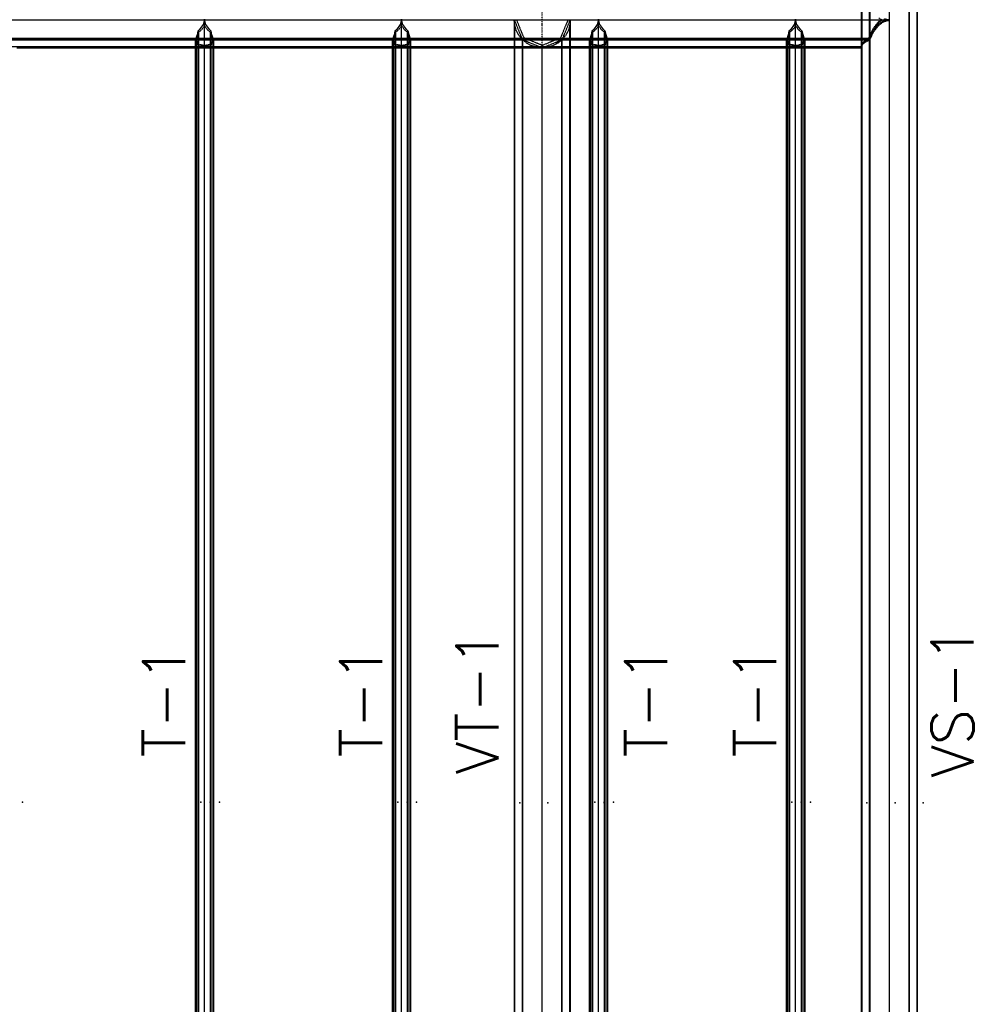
# Model space of a CAD drawing. Extents: x 463450 to 504470, y 98709 to 135344.
# Tile 9 of 20: x 480784 to 485871, y 103957 to 109205. Entities that reach past the tile are written whole.
import ezdxf
from ezdxf.enums import TextEntityAlignment as Align

# ---------------------------------------------------------------- set-up
doc = ezdxf.new("R2010")
doc.units = 0
doc.header["$LTSCALE"] = 10
doc.header["$MEASUREMENT"] = 0
doc.linetypes.add('DASHDOT', pattern=[1, 0.5, -0.25, 0, -0.25])
doc.linetypes.add('HIDDEN', pattern=[0.375, 0.25, -0.125])
doc.layers.get('0').update_dxf_attribs({"linetype": 'CONTINUOUS'})
for name, color, linetype in [('A', 2, 'DASHDOT'), ('FORIR', 4, 'CONTINUOUS'), ('G', 3, 'CONTINUOUS'), ('mark3d', 2, 'CONTINUOUS'), ('TR', 6, 'HIDDEN'), ('TXT1', 7, 'CONTINUOUS')]:
    doc.layers.add(name, color=color, linetype=linetype)
doc.styles.add('POS', font='ROMANS', dxfattribs={"width": 0.7})
doc.styles.get("Standard").update_dxf_attribs({"font": 'txt.shx', "width": 0.7, "oblique": 5})

# ---------------------------------------------------------------- blocks, each defined once
blk = doc.blocks.new('3D_INFOM')
blk.add_point((0, 0))
at = {"layer": 'FORIR', "flags": 1}
blk.add_attdef('MARK', (7.6, -4.3), '', height=5.26, dxfattribs=at)
blk = doc.blocks.new('3D_INFOTEXT')
blk.add_point((0, 0))
at = {"flags": 1}
for tag, p in [('MAR_PEZ', (7.2, 4.1)), ('POS_PEZ', (7.6, -4.3)), ('HANDLE', (7, -38.5)), ('LUN_PRO', (7.2, -21.9)), ('NOM_PRO', (7.6, -13.2)), ('MAT_PRO', (7.6, -30.1))]:
    blk.add_attdef(tag, p, '', height=5.26, dxfattribs=at)
blk = doc.blocks.new('mark3d1')
at = {"layer": 'mark3d', "color": 4, "style": 'POS'}
blk.add_attdef('MARK', text='', height=3, dxfattribs=at).set_placement((7.179, -1.226), align=Align.CENTER)

msp = doc.modelspace()

# ---------------------------------------------------------------- linework, layer by layer
at = {"layer": 'A'}
msp.add_line((483568.7, 98709), (483568.7, 114233), dxfattribs=at)
at = {"layer": 'G'}
for p, q in [((485568.7, 100056.7), (485568.7, 111204.5)), ((485524.8, 100102.8), (485524.8, 111162.7)), ((485418.7, 100209.7), (485418.7, 111057.6)), ((481761.6, 109178.6), (481741, 109150.3)), ((481768.6, 109207.9), (481761.6, 109178.6)), ((481768.7, 102059.3), (481768.7, 109207.9)), ((481775.8, 109178.6), (481768.8, 109207.9)), ((481796.4, 109150.3), (481775.8, 109178.6)), ((482811.6, 109178.6), (482791, 109150.3)), ((482818.6, 109207.9), (482811.6, 109178.6)), ((482818.7, 102059.3), (482818.7, 109207.9)), ((482825.8, 109178.6), (482818.8, 109207.9)), ((482846.4, 109150.3), (482825.8, 109178.6)), ((483861.6, 109178.6), (483841, 109150.3)), ((483868.6, 109207.9), (483861.6, 109178.6)), ((483868.7, 102059.3), (483868.7, 109207.9)), ((483875.8, 109178.6), (483868.8, 109207.9)), ((483896.4, 109150.3), (483875.8, 109178.6)), ((484911.6, 109178.6), (484891, 109150.3)), ((484918.6, 109207.9), (484911.6, 109178.6)), ((484918.7, 102059.3), (484918.7, 109207.9)), ((484925.8, 109178.6), (484918.8, 109207.9)), ((484946.4, 109150.3), (484925.8, 109178.6)), ((485335.4, 109146.5), (485361.3, 109180.2)), ((485361.3, 109180.2), (485389.4, 109201)), ((485389.4, 109201), (485418.2, 109207.9)), ((481728.9, 109124.1), (481721.2, 109101)), ((481733.3, 109144.3), (481728.9, 109124.1)), ((481741, 109150.3), (481733.3, 109144.3)), ((481733.3, 109144.3), (481733.3, 102121.6)), ((481804, 109144.3), (481796.4, 109150.3)), ((481808.5, 109124.1), (481804, 109144.3)), ((481804, 102121.6), (481804, 109144.3)), ((481816.2, 109101), (481808.5, 109124.1)), ((482778.9, 109124.1), (482771.2, 109101)), ((482783.3, 109144.3), (482778.9, 109124.1)), ((482791, 109150.3), (482783.3, 109144.3)), ((482783.3, 109144.3), (482783.3, 102121.6)), ((482854, 109144.3), (482846.4, 109150.3)), ((482858.5, 109124.1), (482854, 109144.3)), ((482854, 102121.6), (482854, 109144.3)), ((482866.2, 109101), (482858.5, 109124.1)), ((483828.9, 109124.1), (483821.2, 109101)), ((483833.3, 109144.3), (483828.9, 109124.1)), ((483841, 109150.3), (483833.3, 109144.3)), ((483833.3, 109144.3), (483833.3, 102121.6)), ((483904, 109144.3), (483896.4, 109150.3)), ((483908.5, 109124.1), (483904, 109144.3)), ((483904, 102121.6), (483904, 109144.3)), ((483916.2, 109101), (483908.5, 109124.1)), ((484878.9, 109124.1), (484871.2, 109101)), ((484883.3, 109144.3), (484878.9, 109124.1)), ((484891, 109150.3), (484883.3, 109144.3)), ((484883.3, 109144.3), (484883.3, 102121.6)), ((484954, 109144.3), (484946.4, 109150.3)), ((484958.5, 109124.1), (484954, 109144.3)), ((484954, 102121.6), (484954, 109144.3)), ((484966.2, 109101), (484958.5, 109124.1)), ((485312.6, 109101.1), (485335.4, 109146.5)), ((481721.2, 109101), (480766.2, 109101)), ((480768.7, 109054.9), (481718.7, 109054.9)), ((481721.2, 109101), (481718.7, 109095.9)), ((481718.7, 109095.9), (481718.7, 102168.5)), ((481818.7, 109095.9), (481816.2, 109101)), ((482771.2, 109101), (481816.2, 109101)), ((481818.7, 102168.5), (481818.7, 109095.9)), ((481818.7, 109054.9), (482768.7, 109054.9)), ((482771.2, 109101), (482768.7, 109095.9)), ((482768.7, 109095.9), (482768.7, 102168.5)), ((482868.7, 109095.9), (482866.2, 109101)), ((483821.2, 109101), (482866.2, 109101)), ((482868.7, 102168.5), (482868.7, 109095.9)), ((482868.7, 109054.9), (483818.7, 109054.9)), ((483418.7, 109054.9), (483418.7, 102205.5)), ((483462.6, 102205.5), (483462.6, 109054.9)), ((483568.7, 109054.9), (483568.2, 109054.9)), ((483568.7, 109054.9), (483568.6, 109054.9)), ((483568.6, 109054.9), (483568.7, 109054.9)), ((483568.6, 109054.9), (483568.6, 109054.9)), ((483568.7, 109054.9), (483568.8, 109054.9)), ((483568.7, 102205.5), (483568.7, 109054.9)), ((483569.2, 109054.9), (483568.7, 109054.9)), ((483568.7, 109054.9), (483568.7, 109054.9)), ((483674.8, 102205.5), (483674.8, 109054.9)), ((483718.7, 102205.5), (483718.7, 109054.9)), ((483821.2, 109101), (483818.7, 109095.9)), ((483818.7, 109095.9), (483818.7, 102168.5)), ((483918.7, 109095.9), (483916.2, 109101)), ((484871.2, 109101), (483916.2, 109101)), ((483918.7, 102168.5), (483918.7, 109095.9)), ((483918.7, 109054.9), (484868.7, 109054.9)), ((484871.2, 109101), (484868.7, 109095.9)), ((484868.7, 109095.9), (484868.7, 102168.5)), ((484968.7, 109095.9), (484966.2, 109101)), ((485312.6, 109101), (484966.2, 109101)), ((484968.7, 102168.5), (484968.7, 109095.9)), ((484968.7, 109054.9), (485268.7, 109054.9)), ((485268.7, 109055), (485271.6, 109067.7)), ((485268.7, 109055), (485268.7, 102205.5)), ((485271.6, 109067.7), (485280.1, 109079.9)), ((485280.1, 109079.9), (485294, 109091.1)), ((485294, 109091.1), (485312.6, 109101)), ((485312.6, 109101), (485312.6, 109101.1)), ((485312.6, 102163.6), (485312.6, 109101.1))]:
    msp.add_line(p, q, dxfattribs=at)
at = {"layer": 'TR'}
for p, q in [((485522.9, 111160.8), (485522.9, 100104.6)), ((485566, 100059.4), (485566, 111201.9)), ((485314.5, 110952.5), (485314.5, 100313)), ((485271.3, 110907.3), (485271.3, 100354)), ((485268.7, 109354.9), (485268.7, 109055)), ((485312.6, 109101.1), (485312.6, 109313)), ((485378.2, 109202), (485361.3, 109214.5)), ((485418.7, 109201.9), (467218.7, 109201.9)), ((485378.2, 109202), (467259.2, 109202)), ((481768.7, 109172.6), (481752.5, 109150.3)), ((481784.9, 109150.3), (481768.7, 109172.6)), ((482818.7, 109172.6), (482802.5, 109150.3)), ((482834.9, 109150.3), (482818.7, 109172.6)), ((483418.7, 109204.9), (483462.6, 109098.8)), ((483421.6, 109175.6), (483418.7, 109204.9)), ((483418.7, 109204.9), (483418.7, 109061.3)), ((483421.3, 109178), (483421.3, 109054.9)), ((483430.1, 109147.5), (483421.6, 109175.6)), ((483471.6, 109107.8), (483431.4, 109204.9)), ((483706, 109204.9), (483665.8, 109107.8)), ((483674.8, 109098.8), (483718.7, 109204.9)), ((483715.8, 109175.6), (483707.3, 109147.5)), ((483718.7, 109204.9), (483715.8, 109175.6)), ((483716, 102082.5), (483716, 109178)), ((483718.7, 109054.9), (483718.7, 109204.9)), ((483868.7, 109172.6), (483852.5, 109150.3)), ((483884.9, 109150.3), (483868.7, 109172.6)), ((484918.7, 109172.6), (484902.5, 109150.3)), ((484934.9, 109150.3), (484918.7, 109172.6)), ((485312.6, 109116.4), (485335.4, 109161.8)), ((485335.4, 109161.8), (485361.3, 109195.6)), ((485335.4, 109156.6), (485361.3, 109189.8)), ((485335.4, 109141.3), (485361.3, 109174.5)), ((485361.3, 109195.6), (485377.8, 109207.8)), ((485361.3, 109189.8), (485378.2, 109202)), ((485361.3, 109174.5), (485389.4, 109194.9)), ((485418.7, 109202), (485389.4, 109209)), ((485389.4, 109194.9), (485418.7, 109201.8)), ((485308.9, 109105.4), (467328.5, 109105.4)), ((481733.7, 109124.1), (481725.9, 109101)), ((481736.7, 109137.9), (481733.7, 109124.1)), ((481752.5, 109150.3), (481736.7, 109137.9)), ((481736.7, 109137.9), (481736.7, 102127.8)), ((481800.7, 109137.9), (481784.9, 109150.3)), ((481800.7, 102127.8), (481800.7, 109137.9)), ((481803.7, 109124.1), (481800.7, 109137.9)), ((481811.5, 109101), (481803.7, 109124.1)), ((482783.7, 109124.1), (482775.9, 109101)), ((482786.7, 109137.9), (482783.7, 109124.1)), ((482802.5, 109150.3), (482786.7, 109137.9)), ((482786.7, 109137.9), (482786.7, 102127.8)), ((482850.7, 109137.9), (482834.9, 109150.3)), ((482850.7, 102127.8), (482850.7, 109137.9)), ((482853.7, 109124.1), (482850.7, 109137.9)), ((482861.5, 109101), (482853.7, 109124.1)), ((483444, 109121.6), (483430.1, 109147.5)), ((483462.6, 109098.8), (483444, 109121.6)), ((483568.7, 109067.6), (483471.6, 109107.8)), ((483665.8, 109107.8), (483568.7, 109067.6)), ((483693.4, 109121.6), (483674.8, 109098.8)), ((483707.3, 109147.5), (483693.4, 109121.6)), ((483833.7, 109124.1), (483825.9, 109101)), ((483836.7, 109137.9), (483833.7, 109124.1)), ((483852.5, 109150.3), (483836.7, 109137.9)), ((483836.7, 109137.9), (483836.7, 102127.8)), ((483900.7, 109137.9), (483884.9, 109150.3)), ((483900.7, 102127.8), (483900.7, 109137.9)), ((483903.7, 109124.1), (483900.7, 109137.9)), ((483911.5, 109101), (483903.7, 109124.1)), ((484883.7, 109124.1), (484875.9, 109101)), ((484886.7, 109137.9), (484883.7, 109124.1)), ((484902.5, 109150.3), (484886.7, 109137.9)), ((484886.7, 109137.9), (484886.7, 102127.8)), ((484950.7, 109137.9), (484934.9, 109150.3)), ((484950.7, 102127.8), (484950.7, 109137.9)), ((484953.7, 109124.1), (484950.7, 109137.9)), ((484961.5, 109101), (484953.7, 109124.1)), ((485294, 109097.5), (485308.9, 109105.4)), ((485308.9, 109105.4), (485312.6, 109116.4)), ((485309, 109101.3), (485312.6, 109112)), ((485312.6, 109112), (485335.4, 109156.6)), ((485312.7, 109096.8), (485335.4, 109141.3)), ((467324.7, 109096.8), (485312.7, 109096.8)), ((467328.4, 109101.3), (485309, 109101.3)), ((467368.7, 109061.3), (485268.7, 109061.3)), ((481725.6, 109081.9), (481718.7, 109095.9)), ((481718.7, 109054.9), (481818.7, 109054.9)), ((481816.2, 109101), (481721.2, 109101)), ((481725.9, 109101), (481723.4, 109095.9)), ((481730.4, 109081.9), (481723.4, 109095.9)), ((481723.4, 109095.9), (481723.4, 102168.5)), ((481733.3, 109071.6), (481725.6, 109081.9)), ((481736.7, 109073.4), (481730.4, 109081.9)), ((481750.9, 109067.5), (481733.3, 109071.6)), ((481762.4, 109067.5), (481736.7, 109073.4)), ((481768.7, 109065.1), (481750.9, 109067.5)), ((481768.7, 109066.7), (481762.4, 109067.5)), ((481786.5, 109067.5), (481768.7, 109065.1)), ((481775, 109067.5), (481768.7, 109066.7)), ((481800.7, 109073.4), (481775, 109067.5)), ((481804, 109071.6), (481786.5, 109067.5)), ((481807, 109081.9), (481800.7, 109073.4)), ((481811.8, 109081.9), (481804, 109071.6)), ((481813.9, 109095.9), (481807, 109081.9)), ((481813.9, 109095.9), (481811.5, 109101)), ((481818.7, 109095.9), (481811.8, 109081.9)), ((481813.9, 102168.5), (481813.9, 109095.9)), ((482775.6, 109081.9), (482768.7, 109095.9)), ((482768.7, 109054.9), (482868.7, 109054.9)), ((482866.2, 109101), (482771.2, 109101)), ((482775.9, 109101), (482773.4, 109095.9)), ((482780.4, 109081.9), (482773.4, 109095.9)), ((482773.4, 109095.9), (482773.4, 102168.5)), ((482783.3, 109071.6), (482775.6, 109081.9)), ((482786.7, 109073.4), (482780.4, 109081.9)), ((482800.9, 109067.5), (482783.3, 109071.6)), ((482812.4, 109067.5), (482786.7, 109073.4)), ((482818.7, 109065.1), (482800.9, 109067.5)), ((482818.7, 109066.7), (482812.4, 109067.5)), ((482836.5, 109067.5), (482818.7, 109065.1)), ((482825, 109067.5), (482818.7, 109066.7)), ((482850.7, 109073.4), (482825, 109067.5)), ((482854, 109071.6), (482836.5, 109067.5)), ((482857, 109081.9), (482850.7, 109073.4)), ((482861.8, 109081.9), (482854, 109071.6)), ((482863.9, 109095.9), (482857, 109081.9)), ((482863.9, 109095.9), (482861.5, 109101)), ((482868.7, 109095.9), (482861.8, 109081.9)), ((482863.9, 102168.5), (482863.9, 109095.9)), ((483418.7, 109061.3), (483418.7, 109054.9)), ((483421.3, 109054.9), (483421.3, 102082.5)), ((483462.6, 109054.9), (483462.6, 109098.8)), ((483462.6, 109098.8), (483568.6, 109054.9)), ((483485.4, 109080.2), (483462.6, 109098.8)), ((483462.6, 109054.9), (483462.6, 109098.8)), ((483464.5, 102163.1), (483464.5, 109097.3)), ((483464.5, 109054.9), (483464.5, 109097.3)), ((483511.3, 109066.3), (483485.4, 109080.2)), ((483539.4, 109057.8), (483511.3, 109066.3)), ((483568.2, 109054.9), (483539.4, 109057.8)), ((483568.7, 109054.9), (483568.7, 109054.9)), ((483568.8, 109054.9), (483674.8, 109098.8)), ((483598, 109057.8), (483569.2, 109054.9)), ((483626.1, 109066.3), (483598, 109057.8)), ((483652, 109080.2), (483626.1, 109066.3)), ((483674.8, 109098.8), (483652, 109080.2)), ((483672.9, 102163.1), (483672.9, 109097.3)), ((483672.9, 109054.9), (483672.9, 109097.3)), ((483672.9, 102199.2), (483672.9, 109054.9)), ((483674.8, 109054.9), (483674.8, 109098.8)), ((483825.6, 109081.9), (483818.7, 109095.9)), ((483818.7, 109054.9), (483918.7, 109054.9)), ((483916.2, 109101), (483821.2, 109101)), ((483825.9, 109101), (483823.4, 109095.9)), ((483830.4, 109081.9), (483823.4, 109095.9)), ((483823.4, 109095.9), (483823.4, 102168.5)), ((483833.3, 109071.6), (483825.6, 109081.9)), ((483836.7, 109073.4), (483830.4, 109081.9)), ((483850.9, 109067.5), (483833.3, 109071.6)), ((483862.4, 109067.5), (483836.7, 109073.4)), ((483868.7, 109065.1), (483850.9, 109067.5)), ((483868.7, 109066.7), (483862.4, 109067.5)), ((483886.5, 109067.5), (483868.7, 109065.1)), ((483875, 109067.5), (483868.7, 109066.7)), ((483900.7, 109073.4), (483875, 109067.5)), ((483904, 109071.6), (483886.5, 109067.5)), ((483907, 109081.9), (483900.7, 109073.4)), ((483911.8, 109081.9), (483904, 109071.6)), ((483913.9, 109095.9), (483907, 109081.9)), ((483913.9, 109095.9), (483911.5, 109101)), ((483918.7, 109095.9), (483911.8, 109081.9)), ((483913.9, 102168.5), (483913.9, 109095.9)), ((484875.6, 109081.9), (484868.7, 109095.9)), ((484868.7, 109054.9), (484968.7, 109054.9)), ((484966.2, 109101), (484871.2, 109101)), ((484875.9, 109101), (484873.4, 109095.9)), ((484880.4, 109081.9), (484873.4, 109095.9)), ((484873.4, 109095.9), (484873.4, 102168.5)), ((484883.3, 109071.6), (484875.6, 109081.9)), ((484886.7, 109073.4), (484880.4, 109081.9)), ((484900.9, 109067.5), (484883.3, 109071.6)), ((484912.4, 109067.5), (484886.7, 109073.4)), ((484918.7, 109065.1), (484900.9, 109067.5)), ((484918.7, 109066.7), (484912.4, 109067.5)), ((484936.5, 109067.5), (484918.7, 109065.1)), ((484925, 109067.5), (484918.7, 109066.7)), ((484950.7, 109073.4), (484925, 109067.5)), ((484954, 109071.6), (484936.5, 109067.5)), ((484957, 109081.9), (484950.7, 109073.4)), ((484961.8, 109081.9), (484954, 109071.6)), ((484963.9, 109095.9), (484957, 109081.9)), ((484963.9, 109095.9), (484961.5, 109101)), ((484968.7, 109095.9), (484961.8, 109081.9)), ((484963.9, 102168.5), (484963.9, 109095.9)), ((485268.7, 109061.3), (485271.6, 109074)), ((485268.7, 109061.3), (485271.6, 109072.8)), ((485268.7, 109054.9), (485271.6, 109066.5)), ((485268.7, 109061.3), (485268.7, 109061.3)), ((485268.7, 109061.3), (485268.7, 109055)), ((485268.7, 109055), (485268.7, 109054.9)), ((485271.6, 109074), (485280.1, 109086.2)), ((485271.6, 109072.8), (485280.1, 109083.9)), ((485271.6, 109066.5), (485280.1, 109077.6)), ((485280.1, 109086.2), (485294, 109097.5)), ((485280.1, 109083.9), (485294, 109094.1)), ((485280.1, 109077.6), (485294, 109087.8)), ((485294, 109094.1), (485309, 109101.3)), ((485294, 109087.8), (485312.6, 109096.7)), ((485312.6, 109096.7), (485312.7, 109096.8))]:
    msp.add_line(p, q, dxfattribs=at)

# ---------------------------------------------------------------- block references
for p in [(480798.7, 105034.2), (481748.7, 105034.2), (481848.7, 105034.2), (482798.7, 105034.2), (482898.7, 105034.2), (483448.7, 105030.8), (483848.7, 105034.2), (483898.7, 105030.8), (483948.7, 105034.2), (484898.7, 105034.2), (484998.7, 105034.2), (485298.7, 105031.2), (485598.7, 105031.2)]:
    msp.add_blockref('3D_INFOTEXT', p)
at = {"layer": 'G'}
for p in [(481798.7, 105034.2), (482848.7, 105034.2), (483598.7, 105030.8), (483898.7, 105034.2), (484948.7, 105034.2), (485448.7, 105031.2)]:
    msp.add_blockref('3D_INFOM', p, dxfattribs=at)
at = {"layer": 'TXT1', "xscale": 75, "yscale": 75, "zscale": 75, "rotation": 90}
for p, values in [((483242.9, 105030.8), {'MARK': 'VT-1'}), ((485775, 105031.2), {'MARK': 'VS-1'}), ((481573.7, 105034.2), {'MARK': 'T-1'}), ((482623.7, 105034.2), {'MARK': 'T-1'}), ((484142.9, 105034.2), {'MARK': 'T-1'}), ((484723.7, 105034.2), {'MARK': 'T-1'})]:
    msp.add_blockref('mark3d1', p, dxfattribs=at).add_auto_attribs(values)

doc.saveas('drawing.dxf')
